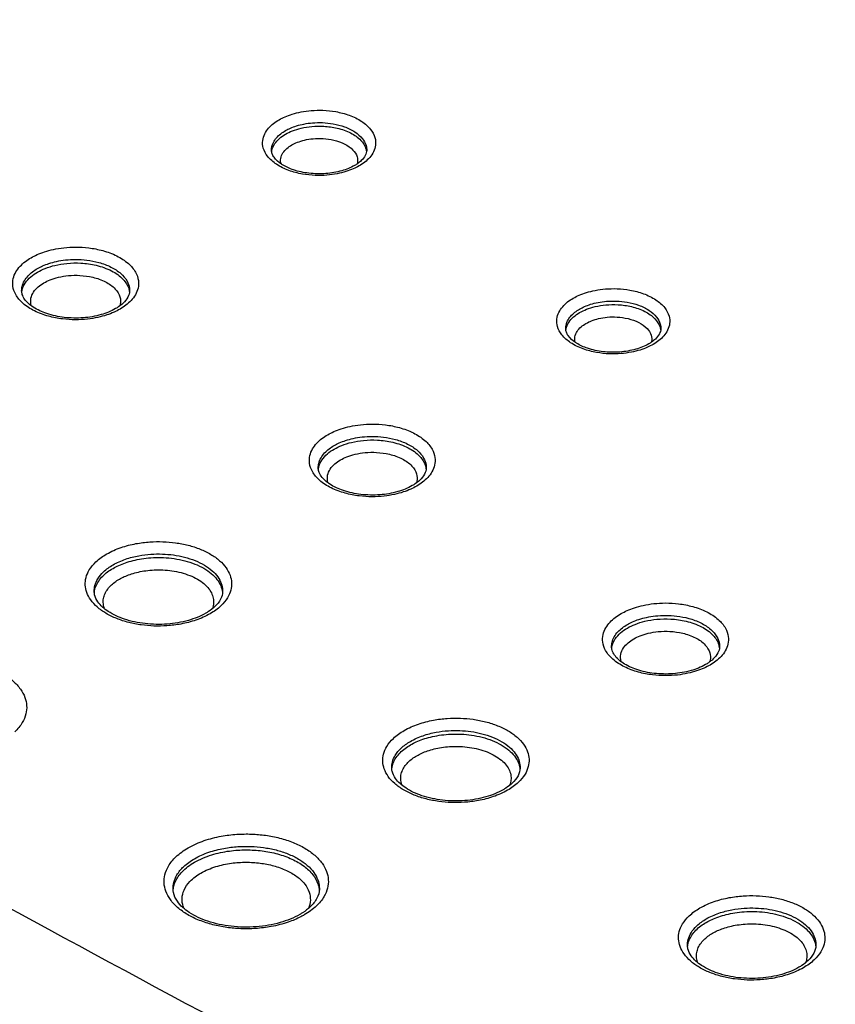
# Model space of a CAD drawing. Header units: inches. Extents: x 0 to 34, y 0 to 22.
# Tile 11 of 60: x 6.599 to 6.917, y 13.598 to 13.983. Entities that reach past the tile are written whole.
import ezdxf

# ---------------------------------------------------------------- set-up
doc = ezdxf.new("R2010")
doc.units = ezdxf.units.IN
doc.header["$LTSCALE"] = 1.87
doc.header["$MEASUREMENT"] = 0
doc.layers.get('0').update_dxf_attribs({"linetype": 'CONTINUOUS'})

msp = doc.modelspace()

# ---------------------------------------------------------------- linework, layer by layer
at = {"color": 7, "linetype": 'CONTINUOUS'}
for p, q in [((6.69722, 13.93222), (6.69722, 13.93225)), ((6.59959, 13.87727), (6.59959, 13.8773)), ((6.81214, 13.86248), (6.81214, 13.86251)), ((6.71548, 13.8081), (6.71548, 13.80813)), ((6.83008, 13.73817), (6.83008, 13.7382)), ((6.71591, 13.64352), (6.71591, 13.64352))]:
    msp.add_line(p, q, dxfattribs=at)
for points, knots in [([(5.99881, 14.47887), (6.10435, 14.43215), (6.31112, 14.33565), (6.61117, 14.17991), (6.89671, 14.01527), (7.16689, 13.84221), (7.33874, 13.7198), (7.42178, 13.65726)], [0, 0, 0, 0, 0.210285, 0.415611, 0.615769, 0.810602, 1, 1, 1, 1]), ([(6.8751, 14.06874), (6.95257, 14.02342), (7.10534, 13.93026), (7.32686, 13.78299), (7.46948, 13.67944), (7.5388, 13.62676)], [0, 0, 0, 0, 0.337493, 0.672636, 1, 1, 1, 1]), ([(6.87143, 14.06272), (6.95015, 14.01673), (7.10416, 13.92288), (7.32448, 13.77641), (7.46485, 13.67464), (7.53196, 13.62378)], [0, 0, 0, 0, 0.344691, 0.68166, 1, 1, 1, 1]), ([(7.46007, 13.66757), (7.41146, 13.70362), (7.28956, 13.79119), (7.09279, 13.92222), (6.94274, 14.01395), (6.86832, 14.05763)], [0, 0, 0, 0, 0.256068, 0.634902, 1, 1, 1, 1]), ([(7.4922, 13.64663), (7.43435, 13.69004), (7.30306, 13.78491), (7.0956, 13.92304), (6.94465, 14.01527), (6.8694, 14.0594)], [0, 0, 0, 0, 0.290243, 0.649912, 1, 1, 1, 1]), ([(7.45186, 13.65638), (7.36815, 13.71942), (7.19498, 13.84278), (6.99505, 13.97084), (6.88143, 14.03916), (6.86007, 14.05185)], [0, 0, 0, 0, 0.441486, 0.895341, 1, 1, 1, 1]), ([(6.01057, 13.97186), (6.09771, 13.91893), (6.30956, 13.79351), (6.65279, 13.60233), (6.91102, 13.46831), (7.04214, 13.4026)], [0, 0, 0, 0, 0.259527, 0.626647, 1, 1, 1, 1]), ([(6.70019, 13.94418), (6.70093, 13.94461), (6.7026, 13.94544), (6.70546, 13.94649), (6.7089, 13.94734), (6.71292, 13.94788), (6.71748, 13.94798), (6.72249, 13.94745), (6.72765, 13.94611), (6.73237, 13.94386), (6.7359, 13.94086), (6.73777, 13.9375), (6.73796, 13.93525), (6.73784, 13.93427)], [0, 0, 0, 0, 0.057306, 0.124608, 0.203116, 0.293497, 0.395178, 0.507442, 0.629243, 0.749889, 0.853425, 0.9343, 1, 1, 1, 1]), ([(6.704, 13.92438), (6.7023, 13.925), (6.69925, 13.92645), (6.69572, 13.92946), (6.69384, 13.93282), (6.69358, 13.93599), (6.69443, 13.93869), (6.69598, 13.94093), (6.69794, 13.94275), (6.69943, 13.94374), (6.70019, 13.94418)], [0, 0, 0, 0, 0.198002, 0.367923, 0.500651, 0.608477, 0.707688, 0.805638, 0.903389, 1, 1, 1, 1]), ([(6.70266, 13.93994), (6.70329, 13.9403), (6.7047, 13.941), (6.7071, 13.94189), (6.70999, 13.9426), (6.71337, 13.94306), (6.71721, 13.94314), (6.72143, 13.94269), (6.72577, 13.94157), (6.72974, 13.93968), (6.73272, 13.93715), (6.73419, 13.9345), (6.73441, 13.93284), (6.73439, 13.93222)], [0, 0, 0, 0, 0.058238, 0.126631, 0.206409, 0.29825, 0.401566, 0.515619, 0.639444, 0.762225, 0.867574, 0.949772, 1, 1, 1, 1]), ([(6.70268, 13.93856), (6.70354, 13.93906), (6.70552, 13.93999), (6.70895, 13.94103), (6.71308, 13.94169), (6.71785, 13.94177), (6.72302, 13.94104), (6.72803, 13.93931), (6.73204, 13.9366), (6.73384, 13.93389), (6.7342, 13.93243), (6.73424, 13.9322)], [0, 0, 0, 0, 0.083045, 0.182662, 0.300005, 0.433602, 0.581465, 0.736529, 0.874824, 0.980881, 1, 1, 1, 1]), ([(6.69793, 13.93528), (6.69826, 13.93596), (6.69912, 13.93721), (6.70078, 13.93874), (6.70202, 13.93957), (6.70266, 13.93994)], [0, 0, 0, 0, 0.335086, 0.66949, 1, 1, 1, 1]), ([(6.69842, 13.93473), (6.69894, 13.93554), (6.70025, 13.93697), (6.70184, 13.93808), (6.70268, 13.93856)], [0, 0, 0, 0, 0.496331, 1, 1, 1, 1]), ([(6.69722, 13.93225), (6.69722, 13.93253), (6.69727, 13.93358), (6.69759, 13.9346), (6.69793, 13.93528)], [0, 0, 0, 0, 0.269848, 1, 1, 1, 1]), ([(6.69732, 13.93191), (6.69733, 13.93198), (6.69749, 13.93298), (6.6979, 13.93393), (6.69842, 13.93473)], [0, 0, 0, 0, 0.069471, 1, 1, 1, 1]), ([(6.7009, 13.92693), (6.70073, 13.92764), (6.70067, 13.92917), (6.7016, 13.9313), (6.70318, 13.93304), (6.70448, 13.93393), (6.70516, 13.93433)], [0, 0, 0, 0, 0.235831, 0.486594, 0.741404, 1, 1, 1, 1]), ([(6.70516, 13.93433), (6.70585, 13.93473), (6.70746, 13.93548), (6.71024, 13.93633), (6.7136, 13.93687), (6.71747, 13.93693), (6.72167, 13.93633), (6.72446, 13.93537), (6.7258, 13.93468)], [0, 0, 0, 0, 0.11275, 0.24802, 0.40738, 0.588847, 0.789703, 1, 1, 1, 1]), ([(6.7258, 13.93468), (6.72699, 13.93407), (6.72898, 13.93273), (6.7308, 13.92999), (6.73093, 13.928), (6.73076, 13.92713), (6.73074, 13.92706)], [0, 0, 0, 0, 0.411229, 0.72695, 0.978781, 1, 1, 1, 1]), ([(6.73784, 13.93427), (6.73774, 13.93337), (6.73718, 13.93162), (6.73564, 13.92939), (6.73432, 13.92817), (6.73362, 13.92762)], [0, 0, 0, 0, 0.336409, 0.668542, 1, 1, 1, 1]), ([(6.70147, 13.9266), (6.70133, 13.92668), (6.70008, 13.92748), (6.69855, 13.92877), (6.69765, 13.93043), (6.69748, 13.9309)], [0, 0, 0, 0, 0.079616, 0.746744, 1, 1, 1, 1]), ([(6.7344, 13.93222), (6.73438, 13.93154), (6.73391, 13.93001), (6.73291, 13.92882), (6.73229, 13.92823)], [0, 0, 0, 0, 0.442681, 1, 1, 1, 1]), ([(6.71843, 13.92315), (6.71624, 13.92298), (6.71194, 13.92306), (6.70618, 13.92427), (6.70282, 13.92576), (6.70147, 13.9266)], [0, 0, 0, 0, 0.376148, 0.729612, 1, 1, 1, 1]), ([(6.73143, 13.92614), (6.73068, 13.92571), (6.72901, 13.92488), (6.72726, 13.92423), (6.7263, 13.92393)], [0, 0, 0, 0, 0.459889, 1, 1, 1, 1]), ([(6.72288, 13.92308), (6.72155, 13.92282), (6.7187, 13.92243), (6.71413, 13.92234), (6.70912, 13.92287), (6.70572, 13.92375), (6.704, 13.92438)], [0, 0, 0, 0, 0.212099, 0.450716, 0.714169, 1, 1, 1, 1]), ([(6.60329, 13.89027), (6.60405, 13.89071), (6.60576, 13.89157), (6.60867, 13.89268), (6.61215, 13.89361), (6.61622, 13.89427), (6.62084, 13.89452), (6.62596, 13.89421), (6.6314, 13.89317), (6.6367, 13.89122), (6.64117, 13.88839), (6.64413, 13.88499), (6.64538, 13.88152), (6.64527, 13.87934), (6.64505, 13.87838)], [0, 0, 0, 0, 0.052119, 0.112848, 0.183283, 0.264139, 0.355385, 0.456146, 0.565753, 0.680959, 0.787545, 0.874277, 0.941866, 1, 1, 1, 1]), ([(6.6046, 13.86949), (6.60298, 13.87029), (6.60018, 13.87206), (6.59722, 13.87546), (6.59597, 13.87894), (6.59612, 13.88207), (6.59722, 13.88474), (6.59892, 13.88697), (6.60098, 13.88881), (6.6025, 13.88982), (6.60329, 13.89027)], [0, 0, 0, 0, 0.198733, 0.360448, 0.486469, 0.594862, 0.697714, 0.799417, 0.900499, 1, 1, 1, 1]), ([(6.60576, 13.88603), (6.60642, 13.88641), (6.60789, 13.88715), (6.61038, 13.8881), (6.61336, 13.8889), (6.61685, 13.88946), (6.62082, 13.88968), (6.62521, 13.88941), (6.62987, 13.88852), (6.63442, 13.88685), (6.63825, 13.88442), (6.64079, 13.88151), (6.64169, 13.87899), (6.64177, 13.87764), (6.64176, 13.87727)], [0, 0, 0, 0, 0.053903, 0.116716, 0.189571, 0.273212, 0.367602, 0.471833, 0.585221, 0.704347, 0.814498, 0.904161, 0.974069, 1, 1, 1, 1]), ([(6.60578, 13.88465), (6.60674, 13.88521), (6.60896, 13.88625), (6.61282, 13.88744), (6.6175, 13.8882), (6.62292, 13.8883), (6.62885, 13.88747), (6.63459, 13.88548), (6.63917, 13.88236), (6.6412, 13.87922), (6.64158, 13.87753), (6.64163, 13.87725)], [0, 0, 0, 0, 0.081592, 0.179891, 0.296334, 0.429747, 0.578229, 0.734834, 0.873982, 0.979315, 1, 1, 1, 1]), ([(6.59977, 13.87901), (6.59994, 13.87979), (6.60056, 13.88129), (6.60201, 13.88321), (6.60378, 13.88478), (6.60509, 13.88564), (6.60576, 13.88603)], [0, 0, 0, 0, 0.253872, 0.504912, 0.754411, 1, 1, 1, 1]), ([(6.60099, 13.88038), (6.60158, 13.88128), (6.60306, 13.88288), (6.60485, 13.88411), (6.60578, 13.88465)], [0, 0, 0, 0, 0.498062, 1, 1, 1, 1]), ([(6.60826, 13.88042), (6.60906, 13.88088), (6.61091, 13.88175), (6.61412, 13.88274), (6.61803, 13.88337), (6.62256, 13.88346), (6.6275, 13.88276), (6.63079, 13.88162), (6.63237, 13.88081)], [0, 0, 0, 0, 0.111027, 0.244804, 0.403288, 0.584908, 0.787067, 1, 1, 1, 1]), ([(6.59967, 13.87695), (6.59969, 13.87711), (6.59989, 13.87833), (6.6004, 13.87948), (6.60099, 13.88038)], [0, 0, 0, 0, 0.133935, 1, 1, 1, 1]), ([(6.60334, 13.87162), (6.60309, 13.87252), (6.60301, 13.87441), (6.60415, 13.87694), (6.60599, 13.87894), (6.60748, 13.87997), (6.60826, 13.88042)], [0, 0, 0, 0, 0.256468, 0.502077, 0.750069, 1, 1, 1, 1]), ([(6.60406, 13.87097), (6.60279, 13.8718), (6.60107, 13.87325), (6.60001, 13.87529), (6.59981, 13.87595)], [0, 0, 0, 0, 0.688414, 1, 1, 1, 1]), ([(6.63617, 13.87802), (6.63698, 13.87713), (6.63819, 13.87526), (6.63831, 13.87282), (6.63803, 13.87168), (6.63797, 13.87148)], [0, 0, 0, 0, 0.506792, 0.910191, 1, 1, 1, 1]), ([(6.64176, 13.87727), (6.64174, 13.87645), (6.64119, 13.87465), (6.64002, 13.87324), (6.63929, 13.87255)], [0, 0, 0, 0, 0.451153, 1, 1, 1, 1]), ([(6.64505, 13.87838), (6.64485, 13.87746), (6.64413, 13.87572), (6.64243, 13.87348), (6.64105, 13.87225), (6.64032, 13.87169)], [0, 0, 0, 0, 0.336517, 0.669274, 1, 1, 1, 1]), ([(6.81511, 13.87444), (6.81585, 13.87487), (6.81752, 13.8757), (6.82038, 13.87675), (6.82382, 13.8776), (6.82784, 13.87815), (6.8324, 13.87824), (6.83741, 13.87771), (6.84257, 13.87637), (6.84728, 13.87412), (6.85082, 13.87112), (6.85269, 13.86776), (6.85288, 13.86551), (6.85276, 13.86453)], [0, 0, 0, 0, 0.057306, 0.124608, 0.203116, 0.293497, 0.395178, 0.507442, 0.629243, 0.749889, 0.853425, 0.9343, 1, 1, 1, 1]), ([(6.81892, 13.85464), (6.81722, 13.85526), (6.81417, 13.85672), (6.81064, 13.85972), (6.80876, 13.86308), (6.8085, 13.86625), (6.80935, 13.86896), (6.8109, 13.87119), (6.81286, 13.87301), (6.81434, 13.874), (6.81511, 13.87444)], [0, 0, 0, 0, 0.198002, 0.367923, 0.500651, 0.608477, 0.707688, 0.805638, 0.903389, 1, 1, 1, 1]), ([(6.81758, 13.8702), (6.81821, 13.87056), (6.81961, 13.87126), (6.82202, 13.87215), (6.82491, 13.87287), (6.82829, 13.87332), (6.83213, 13.8734), (6.83635, 13.87295), (6.84069, 13.87183), (6.84466, 13.86994), (6.84764, 13.86741), (6.84911, 13.86476), (6.84932, 13.8631), (6.84931, 13.86248)], [0, 0, 0, 0, 0.058238, 0.126631, 0.206409, 0.29825, 0.401566, 0.515619, 0.639444, 0.762225, 0.867574, 0.949772, 1, 1, 1, 1]), ([(6.8176, 13.86882), (6.81846, 13.86932), (6.82044, 13.87025), (6.82386, 13.8713), (6.828, 13.87195), (6.83277, 13.87203), (6.83794, 13.8713), (6.84295, 13.86957), (6.84696, 13.86686), (6.84876, 13.86415), (6.84912, 13.86269), (6.84916, 13.86246)], [0, 0, 0, 0, 0.083045, 0.182662, 0.300005, 0.433602, 0.581465, 0.736529, 0.874824, 0.980881, 1, 1, 1, 1]), ([(6.62363, 13.86679), (6.62116, 13.8666), (6.61634, 13.86669), (6.60967, 13.86809), (6.60572, 13.86988), (6.60406, 13.87097)], [0, 0, 0, 0, 0.364906, 0.708661, 1, 1, 1, 1]), ([(6.62936, 13.86695), (6.62802, 13.86665), (6.62513, 13.86619), (6.6205, 13.86594), (6.61539, 13.86625), (6.60995, 13.86729), (6.60635, 13.86861), (6.6046, 13.86949)], [0, 0, 0, 0, 0.162467, 0.345813, 0.548276, 0.768513, 1, 1, 1, 1]), ([(6.63806, 13.87019), (6.6373, 13.86975), (6.63558, 13.86889), (6.63379, 13.8682), (6.63282, 13.86788)], [0, 0, 0, 0, 0.461847, 1, 1, 1, 1]), ([(6.81284, 13.86554), (6.81318, 13.86622), (6.81404, 13.86747), (6.81569, 13.869), (6.81694, 13.86983), (6.81758, 13.8702)], [0, 0, 0, 0, 0.335086, 0.66949, 1, 1, 1, 1]), ([(6.81334, 13.86499), (6.81386, 13.8658), (6.81517, 13.86724), (6.81676, 13.86834), (6.8176, 13.86882)], [0, 0, 0, 0, 0.496331, 1, 1, 1, 1]), ([(6.81214, 13.86251), (6.81214, 13.8628), (6.81219, 13.86384), (6.81251, 13.86486), (6.81284, 13.86554)], [0, 0, 0, 0, 0.269848, 1, 1, 1, 1]), ([(6.81224, 13.86217), (6.81225, 13.86224), (6.81241, 13.86324), (6.81282, 13.86419), (6.81334, 13.86499)], [0, 0, 0, 0, 0.069471, 1, 1, 1, 1]), ([(6.81582, 13.8572), (6.81565, 13.8579), (6.81559, 13.85943), (6.81652, 13.86156), (6.8181, 13.8633), (6.8194, 13.86419), (6.82008, 13.86459)], [0, 0, 0, 0, 0.235831, 0.486594, 0.741404, 1, 1, 1, 1]), ([(6.82008, 13.86459), (6.82077, 13.86499), (6.82238, 13.86574), (6.82516, 13.86659), (6.82852, 13.86713), (6.83239, 13.86719), (6.83659, 13.86659), (6.83938, 13.86563), (6.84072, 13.86494)], [0, 0, 0, 0, 0.11275, 0.24802, 0.40738, 0.588847, 0.789703, 1, 1, 1, 1]), ([(6.84072, 13.86494), (6.84191, 13.86433), (6.8439, 13.86299), (6.84572, 13.86025), (6.84585, 13.85826), (6.84568, 13.85739), (6.84566, 13.85732)], [0, 0, 0, 0, 0.411229, 0.72695, 0.978781, 1, 1, 1, 1]), ([(6.85276, 13.86453), (6.85265, 13.86363), (6.8521, 13.86188), (6.85055, 13.85965), (6.84924, 13.85843), (6.84854, 13.85788)], [0, 0, 0, 0, 0.336409, 0.668542, 1, 1, 1, 1]), ([(6.81638, 13.85686), (6.81625, 13.85694), (6.815, 13.85774), (6.81346, 13.85903), (6.81257, 13.86069), (6.8124, 13.86117)], [0, 0, 0, 0, 0.079616, 0.746744, 1, 1, 1, 1]), ([(6.84931, 13.86248), (6.8493, 13.8618), (6.84883, 13.86027), (6.84783, 13.85908), (6.84721, 13.85849)], [0, 0, 0, 0, 0.442681, 1, 1, 1, 1]), ([(6.83335, 13.85341), (6.83115, 13.85324), (6.82686, 13.85332), (6.8211, 13.85453), (6.81773, 13.85602), (6.81638, 13.85686)], [0, 0, 0, 0, 0.376148, 0.729612, 1, 1, 1, 1]), ([(6.8378, 13.85334), (6.83647, 13.85308), (6.83362, 13.85269), (6.82905, 13.8526), (6.82404, 13.85313), (6.82064, 13.85401), (6.81892, 13.85464)], [0, 0, 0, 0, 0.212099, 0.450716, 0.714169, 1, 1, 1, 1]), ([(6.84635, 13.8564), (6.8456, 13.85597), (6.84393, 13.85514), (6.84218, 13.85449), (6.84122, 13.85419)], [0, 0, 0, 0, 0.459889, 1, 1, 1, 1]), ([(6.71918, 13.82109), (6.71995, 13.82154), (6.72166, 13.8224), (6.72457, 13.82351), (6.72805, 13.82444), (6.73211, 13.82509), (6.73674, 13.82534), (6.74186, 13.82504), (6.74729, 13.82399), (6.7526, 13.82205), (6.75706, 13.81922), (6.76002, 13.81582), (6.76127, 13.81235), (6.76117, 13.81017), (6.76095, 13.8092)], [0, 0, 0, 0, 0.052119, 0.112848, 0.183283, 0.264139, 0.355385, 0.456146, 0.565753, 0.680959, 0.787545, 0.874277, 0.941866, 1, 1, 1, 1]), ([(6.7205, 13.80031), (6.71888, 13.80112), (6.71608, 13.80289), (6.71312, 13.80629), (6.71187, 13.80976), (6.71202, 13.8129), (6.71312, 13.81557), (6.71481, 13.8178), (6.71687, 13.81964), (6.7184, 13.82064), (6.71918, 13.82109)], [0, 0, 0, 0, 0.198733, 0.360448, 0.486469, 0.594862, 0.697714, 0.799417, 0.900499, 1, 1, 1, 1]), ([(6.72166, 13.81686), (6.72231, 13.81724), (6.72378, 13.81798), (6.72628, 13.81893), (6.72926, 13.81973), (6.73275, 13.82029), (6.73672, 13.8205), (6.74111, 13.82024), (6.74577, 13.81934), (6.75032, 13.81767), (6.75415, 13.81525), (6.75669, 13.81234), (6.75759, 13.80982), (6.75767, 13.80846), (6.75766, 13.8081)], [0, 0, 0, 0, 0.053903, 0.116716, 0.189571, 0.273212, 0.367602, 0.471833, 0.585221, 0.704347, 0.814498, 0.904161, 0.974069, 1, 1, 1, 1]), ([(6.72168, 13.81548), (6.72264, 13.81603), (6.72486, 13.81708), (6.72871, 13.81827), (6.73339, 13.81902), (6.73882, 13.81912), (6.74474, 13.8183), (6.75049, 13.81631), (6.75507, 13.81319), (6.7571, 13.81005), (6.75748, 13.80836), (6.75752, 13.80808)], [0, 0, 0, 0, 0.081592, 0.179891, 0.296334, 0.429747, 0.578229, 0.734834, 0.873982, 0.979315, 1, 1, 1, 1]), ([(6.00228, 13.81458), (6.06888, 13.77463), (6.26073, 13.66174), (6.49477, 13.53137), (6.66268, 13.442), (6.70276, 13.4209)], [0, 0, 0, 0, 0.289925, 0.830932, 1, 1, 1, 1]), ([(6.71566, 13.80983), (6.71584, 13.81062), (6.71645, 13.81212), (6.71791, 13.81403), (6.71968, 13.81561), (6.72099, 13.81647), (6.72166, 13.81686)], [0, 0, 0, 0, 0.253872, 0.504912, 0.754411, 1, 1, 1, 1]), ([(6.71688, 13.8112), (6.71748, 13.8121), (6.71896, 13.81371), (6.72074, 13.81494), (6.72168, 13.81548)], [0, 0, 0, 0, 0.498062, 1, 1, 1, 1]), ([(6.72415, 13.81124), (6.72495, 13.81171), (6.7268, 13.81258), (6.73002, 13.81357), (6.73393, 13.8142), (6.73845, 13.81428), (6.7434, 13.81359), (6.74669, 13.81245), (6.74827, 13.81164)], [0, 0, 0, 0, 0.111027, 0.244804, 0.403288, 0.584908, 0.787067, 1, 1, 1, 1]), ([(6.71557, 13.80777), (6.71559, 13.80794), (6.71578, 13.80916), (6.7163, 13.81031), (6.71688, 13.8112)], [0, 0, 0, 0, 0.133935, 1, 1, 1, 1]), ([(6.71924, 13.80245), (6.71899, 13.80335), (6.7189, 13.80523), (6.72004, 13.80777), (6.72188, 13.80976), (6.72337, 13.81079), (6.72415, 13.81124)], [0, 0, 0, 0, 0.256468, 0.502077, 0.750069, 1, 1, 1, 1]), ([(6.71996, 13.80179), (6.71868, 13.80263), (6.71696, 13.80407), (6.71591, 13.80611), (6.7157, 13.80678)], [0, 0, 0, 0, 0.688414, 1, 1, 1, 1]), ([(6.75207, 13.80884), (6.75288, 13.80796), (6.75409, 13.80609), (6.75421, 13.80364), (6.75393, 13.80251), (6.75386, 13.80231)], [0, 0, 0, 0, 0.506792, 0.910191, 1, 1, 1, 1]), ([(6.75766, 13.8081), (6.75764, 13.80728), (6.75709, 13.80547), (6.75591, 13.80406), (6.75519, 13.80338)], [0, 0, 0, 0, 0.451153, 1, 1, 1, 1]), ([(6.76095, 13.8092), (6.76074, 13.80829), (6.76002, 13.80654), (6.75833, 13.80431), (6.75695, 13.80308), (6.75622, 13.80252)], [0, 0, 0, 0, 0.336517, 0.669274, 1, 1, 1, 1]), ([(6.73953, 13.79761), (6.73706, 13.79742), (6.73224, 13.79752), (6.72556, 13.79891), (6.72161, 13.80071), (6.71996, 13.80179)], [0, 0, 0, 0, 0.364906, 0.708661, 1, 1, 1, 1]), ([(6.74525, 13.79777), (6.74391, 13.79748), (6.74103, 13.79702), (6.7364, 13.79677), (6.73129, 13.79707), (6.72585, 13.79812), (6.72225, 13.79944), (6.7205, 13.80031)], [0, 0, 0, 0, 0.162467, 0.345813, 0.548276, 0.768513, 1, 1, 1, 1]), ([(6.75396, 13.80102), (6.75319, 13.80057), (6.75148, 13.79971), (6.74969, 13.79903), (6.74871, 13.79871)], [0, 0, 0, 0, 0.461847, 1, 1, 1, 1]), ([(6.63281, 13.77449), (6.63458, 13.77551), (6.63832, 13.77714), (6.64404, 13.77861), (6.64954, 13.77929), (6.65473, 13.77938), (6.65975, 13.77895), (6.66464, 13.778), (6.66928, 13.77651), (6.67344, 13.77451), (6.6769, 13.77207), (6.67949, 13.7693), (6.68112, 13.76634), (6.68175, 13.76331), (6.68142, 13.76023), (6.68059, 13.75833), (6.68003, 13.75739)], [0, 0, 0, 0, 0.097827, 0.193956, 0.281583, 0.362769, 0.441996, 0.52199, 0.600568, 0.674679, 0.742115, 0.801926, 0.854521, 0.901726, 0.948108, 1, 1, 1, 1]), ([(6.63254, 13.7513), (6.63133, 13.75202), (6.62914, 13.75356), (6.62655, 13.75632), (6.62493, 13.75929), (6.62429, 13.76232), (6.62462, 13.76539), (6.62601, 13.76856), (6.62874, 13.7718), (6.6313, 13.77362), (6.63281, 13.77449)], [0, 0, 0, 0, 0.142364, 0.268631, 0.379664, 0.479317, 0.577234, 0.686783, 0.824092, 1, 1, 1, 1]), ([(6.63528, 13.77025), (6.63683, 13.77115), (6.64012, 13.77258), (6.64514, 13.77387), (6.64997, 13.77447), (6.65453, 13.77454), (6.65893, 13.77416), (6.66322, 13.77333), (6.66729, 13.77203), (6.67094, 13.77027), (6.67398, 13.76813), (6.67625, 13.7657), (6.67768, 13.7631), (6.6781, 13.76109), (6.67811, 13.76002), (6.67811, 13.75983)], [0, 0, 0, 0, 0.107237, 0.212615, 0.308666, 0.39765, 0.484482, 0.572157, 0.658284, 0.739517, 0.813436, 0.878998, 0.93665, 0.988388, 1, 1, 1, 1]), ([(6.6353, 13.76887), (6.63602, 13.76929), (6.6376, 13.77009), (6.64021, 13.77112), (6.64319, 13.772), (6.64652, 13.77267), (6.65018, 13.77307), (6.6541, 13.77316), (6.65818, 13.77287), (6.66229, 13.77216), (6.66626, 13.77102), (6.66988, 13.76945), (6.67299, 13.76752), (6.67544, 13.76529), (6.67714, 13.76285), (6.67781, 13.76096), (6.67798, 13.75996), (6.678, 13.75982)], [0, 0, 0, 0, 0.051255, 0.108525, 0.172101, 0.241945, 0.317593, 0.398141, 0.482343, 0.568569, 0.654057, 0.735624, 0.810733, 0.878132, 0.937898, 0.991405, 1, 1, 1, 1]), ([(6.62793, 13.75983), (6.62792, 13.7606), (6.62813, 13.76234), (6.62932, 13.76505), (6.63172, 13.76789), (6.63396, 13.76949), (6.63528, 13.77025)], [0, 0, 0, 0, 0.174125, 0.388075, 0.656251, 1, 1, 1, 1]), ([(6.62856, 13.76177), (6.62884, 13.76252), (6.62962, 13.76397), (6.63122, 13.76587), (6.63314, 13.76752), (6.63456, 13.76845), (6.6353, 13.76887)], [0, 0, 0, 0, 0.24118, 0.489199, 0.743196, 1, 1, 1, 1]), ([(6.63778, 13.76464), (6.6384, 13.76499), (6.63975, 13.76569), (6.642, 13.76657), (6.64456, 13.76733), (6.64743, 13.7679), (6.65058, 13.76825), (6.65395, 13.76832), (6.65746, 13.76808), (6.66099, 13.76747), (6.66441, 13.76648), (6.66753, 13.76514), (6.6694, 13.76397), (6.67023, 13.76333)], [0, 0, 0, 0, 0.063219, 0.133858, 0.212275, 0.298421, 0.391726, 0.491076, 0.594933, 0.701288, 0.806734, 0.907349, 1, 1, 1, 1]), ([(6.6319, 13.75334), (6.63177, 13.7537), (6.63148, 13.75475), (6.63139, 13.75654), (6.63189, 13.75857), (6.63289, 13.76042), (6.63426, 13.76205), (6.63535, 13.76299), (6.63594, 13.76343)], [0, 0, 0, 0, 0.099654, 0.278534, 0.453383, 0.630771, 0.813188, 1, 1, 1, 1]), ([(6.67023, 13.76333), (6.67098, 13.76276), (6.67231, 13.76155), (6.67334, 13.76008), (6.67371, 13.75933)], [0, 0, 0, 0, 0.530007, 1, 1, 1, 1]), ([(6.66474, 13.74853), (6.66205, 13.74776), (6.65641, 13.74681), (6.64793, 13.74697), (6.64005, 13.74861), (6.63369, 13.7515), (6.62965, 13.7549), (6.62834, 13.75757), (6.62811, 13.75854)], [0, 0, 0, 0, 0.20482, 0.418052, 0.619494, 0.791756, 0.926645, 1, 1, 1, 1]), ([(6.6773, 13.75682), (6.67674, 13.75573), (6.67527, 13.75397), (6.67347, 13.75258), (6.6726, 13.752)], [0, 0, 0, 0, 0.538066, 1, 1, 1, 1]), ([(6.67371, 13.75933), (6.67405, 13.75866), (6.67455, 13.75728), (6.67465, 13.75516), (6.67433, 13.75384), (6.6741, 13.75323)], [0, 0, 0, 0, 0.357761, 0.689931, 1, 1, 1, 1]), ([(6.83378, 13.75117), (6.83454, 13.75161), (6.83625, 13.75247), (6.83916, 13.75358), (6.84264, 13.75451), (6.84671, 13.75517), (6.85133, 13.75542), (6.85645, 13.75511), (6.86189, 13.75406), (6.86719, 13.75212), (6.87166, 13.74929), (6.87462, 13.74589), (6.87587, 13.74242), (6.87576, 13.74024), (6.87554, 13.73928)], [0, 0, 0, 0, 0.052119, 0.112848, 0.183283, 0.264139, 0.355385, 0.456146, 0.565753, 0.680959, 0.787545, 0.874277, 0.941866, 1, 1, 1, 1]), ([(6.66764, 13.74863), (6.66574, 13.74798), (6.66201, 13.74702), (6.6565, 13.74633), (6.65131, 13.74625), (6.64629, 13.74668), (6.64141, 13.74763), (6.63676, 13.74912), (6.63388, 13.75051), (6.63254, 13.7513)], [0, 0, 0, 0, 0.166645, 0.318549, 0.45929, 0.596633, 0.735307, 0.871526, 1, 1, 1, 1]), ([(6.83509, 13.73038), (6.83347, 13.73119), (6.83067, 13.73296), (6.82771, 13.73636), (6.82646, 13.73984), (6.82661, 13.74297), (6.82771, 13.74564), (6.8294, 13.74787), (6.83146, 13.74971), (6.83299, 13.75071), (6.83378, 13.75117)], [0, 0, 0, 0, 0.198733, 0.360448, 0.486469, 0.594862, 0.697714, 0.799417, 0.900499, 1, 1, 1, 1]), ([(6.83625, 13.74693), (6.83691, 13.74731), (6.83838, 13.74805), (6.84087, 13.749), (6.84385, 13.7498), (6.84734, 13.75036), (6.85131, 13.75058), (6.8557, 13.75031), (6.86036, 13.74941), (6.86491, 13.74775), (6.86874, 13.74532), (6.87128, 13.74241), (6.87218, 13.73989), (6.87226, 13.73854), (6.87225, 13.73817)], [0, 0, 0, 0, 0.053903, 0.116716, 0.189571, 0.273212, 0.367602, 0.471833, 0.585221, 0.704347, 0.814498, 0.904161, 0.974069, 1, 1, 1, 1]), ([(6.83627, 13.74555), (6.83723, 13.74611), (6.83945, 13.74715), (6.8433, 13.74834), (6.84799, 13.7491), (6.85341, 13.7492), (6.85934, 13.74837), (6.86508, 13.74638), (6.86966, 13.74326), (6.87169, 13.74012), (6.87207, 13.73843), (6.87212, 13.73815)], [0, 0, 0, 0, 0.081592, 0.179891, 0.296334, 0.429747, 0.578229, 0.734834, 0.873982, 0.979315, 1, 1, 1, 1]), ([(6.83025, 13.73991), (6.83043, 13.74069), (6.83105, 13.74219), (6.8325, 13.7441), (6.83427, 13.74568), (6.83558, 13.74654), (6.83625, 13.74693)], [0, 0, 0, 0, 0.253872, 0.504912, 0.754411, 1, 1, 1, 1]), ([(6.83148, 13.74127), (6.83207, 13.74218), (6.83355, 13.74378), (6.83533, 13.74501), (6.83627, 13.74555)], [0, 0, 0, 0, 0.498062, 1, 1, 1, 1]), ([(6.83016, 13.73784), (6.83018, 13.73801), (6.83037, 13.73923), (6.83089, 13.74038), (6.83148, 13.74127)], [0, 0, 0, 0, 0.133935, 1, 1, 1, 1]), ([(6.83383, 13.73252), (6.83358, 13.73342), (6.8335, 13.7353), (6.83463, 13.73784), (6.83648, 13.73984), (6.83796, 13.74087), (6.83875, 13.74132)], [0, 0, 0, 0, 0.256468, 0.502077, 0.750069, 1, 1, 1, 1]), ([(6.83875, 13.74132), (6.83955, 13.74178), (6.8414, 13.74265), (6.84461, 13.74364), (6.84852, 13.74427), (6.85305, 13.74435), (6.85799, 13.74366), (6.86128, 13.74252), (6.86286, 13.74171)], [0, 0, 0, 0, 0.111027, 0.244804, 0.403288, 0.584908, 0.787067, 1, 1, 1, 1]), ([(6.86666, 13.73891), (6.86747, 13.73803), (6.86868, 13.73616), (6.8688, 13.73371), (6.86852, 13.73258), (6.86846, 13.73238)], [0, 0, 0, 0, 0.506792, 0.910191, 1, 1, 1, 1]), ([(6.87225, 13.73817), (6.87223, 13.73735), (6.87168, 13.73555), (6.8705, 13.73414), (6.86978, 13.73345)], [0, 0, 0, 0, 0.451153, 1, 1, 1, 1]), ([(6.87554, 13.73928), (6.87533, 13.73836), (6.87462, 13.73661), (6.87292, 13.73438), (6.87154, 13.73315), (6.87081, 13.73259)], [0, 0, 0, 0, 0.336517, 0.669274, 1, 1, 1, 1]), ([(6.83455, 13.73187), (6.83328, 13.7327), (6.83156, 13.73414), (6.8305, 13.73619), (6.8303, 13.73685)], [0, 0, 0, 0, 0.688414, 1, 1, 1, 1]), ([(6.54678, 13.72767), (6.54877, 13.72883), (6.553, 13.73067), (6.55945, 13.73232), (6.56566, 13.73308), (6.57148, 13.73316), (6.57707, 13.73267), (6.58253, 13.73161), (6.58771, 13.72995), (6.59236, 13.72772), (6.59624, 13.725), (6.59914, 13.72191), (6.60097, 13.71862), (6.60171, 13.71524), (6.60138, 13.7118), (6.60046, 13.70965), (6.59984, 13.70859)], [0, 0, 0, 0, 0.098258, 0.195379, 0.283559, 0.364638, 0.443463, 0.523075, 0.6014, 0.675339, 0.742642, 0.802314, 0.854714, 0.901647, 0.947887, 1, 1, 1, 1]), ([(6.85412, 13.72769), (6.85165, 13.7275), (6.84683, 13.72759), (6.84016, 13.72898), (6.83621, 13.73078), (6.83455, 13.73187)], [0, 0, 0, 0, 0.364906, 0.708661, 1, 1, 1, 1]), ([(6.85985, 13.72785), (6.85851, 13.72755), (6.85562, 13.72709), (6.85099, 13.72684), (6.84588, 13.72714), (6.84044, 13.72819), (6.83684, 13.72951), (6.83509, 13.73038)], [0, 0, 0, 0, 0.162467, 0.345813, 0.548276, 0.768513, 1, 1, 1, 1]), ([(6.86855, 13.73109), (6.86779, 13.73065), (6.86607, 13.72978), (6.86428, 13.7291), (6.8633, 13.72878)], [0, 0, 0, 0, 0.461847, 1, 1, 1, 1]), ([(6.74903, 13.7055), (6.7508, 13.70652), (6.75454, 13.70816), (6.76026, 13.70962), (6.76576, 13.71031), (6.77096, 13.71039), (6.77597, 13.70996), (6.78086, 13.70901), (6.7855, 13.70752), (6.78966, 13.70552), (6.79312, 13.70308), (6.79571, 13.70032), (6.79734, 13.69736), (6.79797, 13.69432), (6.79765, 13.69125), (6.79681, 13.68934), (6.79625, 13.68841)], [0, 0, 0, 0, 0.097827, 0.193956, 0.281583, 0.362769, 0.441996, 0.52199, 0.600568, 0.674679, 0.742115, 0.801926, 0.854521, 0.901726, 0.948108, 1, 1, 1, 1]), ([(6.74876, 13.68231), (6.74755, 13.68303), (6.74536, 13.68457), (6.74277, 13.68734), (6.74115, 13.6903), (6.74051, 13.69334), (6.74084, 13.69641), (6.74223, 13.69958), (6.74497, 13.70281), (6.74752, 13.70463), (6.74903, 13.7055)], [0, 0, 0, 0, 0.142364, 0.268631, 0.379664, 0.479317, 0.577234, 0.686783, 0.824092, 1, 1, 1, 1]), ([(6.7515, 13.70126), (6.75306, 13.70216), (6.75634, 13.7036), (6.76136, 13.70488), (6.76619, 13.70548), (6.77075, 13.70556), (6.77515, 13.70518), (6.77944, 13.70435), (6.78351, 13.70304), (6.78717, 13.70128), (6.7902, 13.69914), (6.79248, 13.69672), (6.7939, 13.69412), (6.79432, 13.6921), (6.79433, 13.69104), (6.79433, 13.69084)], [0, 0, 0, 0, 0.107237, 0.212615, 0.308666, 0.39765, 0.484482, 0.572157, 0.658284, 0.739517, 0.813436, 0.878998, 0.93665, 0.988388, 1, 1, 1, 1]), ([(6.75152, 13.69989), (6.75225, 13.7003), (6.75382, 13.70111), (6.75643, 13.70214), (6.75941, 13.70301), (6.76275, 13.70368), (6.76641, 13.70409), (6.77032, 13.70417), (6.7744, 13.70388), (6.77851, 13.70318), (6.78248, 13.70203), (6.78611, 13.70047), (6.78921, 13.69853), (6.79166, 13.6963), (6.79336, 13.69387), (6.79403, 13.69197), (6.7942, 13.69097), (6.79422, 13.69083)], [0, 0, 0, 0, 0.051255, 0.108525, 0.172101, 0.241945, 0.317593, 0.398141, 0.482343, 0.568569, 0.654057, 0.735624, 0.810733, 0.878132, 0.937898, 0.991405, 1, 1, 1, 1]), ([(6.74416, 13.69084), (6.74414, 13.69162), (6.74435, 13.69336), (6.74554, 13.69607), (6.74794, 13.69891), (6.75018, 13.7005), (6.7515, 13.70126)], [0, 0, 0, 0, 0.174125, 0.388075, 0.656251, 1, 1, 1, 1]), ([(6.74478, 13.69279), (6.74507, 13.69354), (6.74584, 13.69498), (6.74744, 13.69688), (6.74936, 13.69853), (6.75078, 13.69946), (6.75152, 13.69989)], [0, 0, 0, 0, 0.24118, 0.489199, 0.743196, 1, 1, 1, 1]), ([(6.754, 13.69565), (6.75462, 13.69601), (6.75598, 13.6967), (6.75822, 13.69759), (6.76078, 13.69834), (6.76365, 13.69892), (6.7668, 13.69926), (6.77017, 13.69934), (6.77368, 13.69909), (6.77721, 13.69848), (6.78063, 13.6975), (6.78375, 13.69615), (6.78562, 13.69498), (6.78645, 13.69435)], [0, 0, 0, 0, 0.063219, 0.133858, 0.212275, 0.298421, 0.391726, 0.491076, 0.594933, 0.701288, 0.806734, 0.907349, 1, 1, 1, 1]), ([(6.74812, 13.68435), (6.74799, 13.68472), (6.7477, 13.68577), (6.74762, 13.68755), (6.74812, 13.68958), (6.74911, 13.69143), (6.75048, 13.69307), (6.75158, 13.694), (6.75216, 13.69444)], [0, 0, 0, 0, 0.099654, 0.278534, 0.453383, 0.630771, 0.813188, 1, 1, 1, 1]), ([(6.78645, 13.69435), (6.78721, 13.69377), (6.78853, 13.69256), (6.78956, 13.69109), (6.78994, 13.69034)], [0, 0, 0, 0, 0.530007, 1, 1, 1, 1]), ([(6.78097, 13.67954), (6.77828, 13.67877), (6.77263, 13.67782), (6.76415, 13.67798), (6.75627, 13.67963), (6.74991, 13.68252), (6.74588, 13.68591), (6.74457, 13.68858), (6.74433, 13.68956)], [0, 0, 0, 0, 0.20482, 0.418052, 0.619494, 0.791756, 0.926645, 1, 1, 1, 1]), ([(6.79352, 13.68784), (6.79296, 13.68675), (6.79149, 13.68498), (6.78969, 13.68359), (6.78882, 13.68302)], [0, 0, 0, 0, 0.538066, 1, 1, 1, 1]), ([(6.78994, 13.69034), (6.79028, 13.68967), (6.79077, 13.68829), (6.79087, 13.68617), (6.79055, 13.68485), (6.79033, 13.68424)], [0, 0, 0, 0, 0.357761, 0.689931, 1, 1, 1, 1]), ([(6.78386, 13.67964), (6.78196, 13.67899), (6.77823, 13.67803), (6.77272, 13.67735), (6.76753, 13.67727), (6.76252, 13.6777), (6.75763, 13.67864), (6.75298, 13.68013), (6.7501, 13.68152), (6.74876, 13.68231)], [0, 0, 0, 0, 0.166645, 0.318549, 0.45929, 0.596633, 0.735307, 0.871526, 1, 1, 1, 1]), ([(6.66463, 13.65963), (6.66663, 13.66078), (6.67085, 13.66262), (6.6773, 13.66427), (6.68351, 13.66503), (6.68933, 13.66511), (6.69492, 13.66463), (6.70038, 13.66357), (6.70556, 13.6619), (6.71022, 13.65967), (6.71409, 13.65695), (6.71699, 13.65387), (6.71882, 13.65057), (6.71956, 13.64719), (6.71924, 13.64375), (6.71832, 13.6416), (6.71769, 13.64055)], [0, 0, 0, 0, 0.098258, 0.195379, 0.283559, 0.364638, 0.443463, 0.523075, 0.6014, 0.675339, 0.742642, 0.802314, 0.854714, 0.901647, 0.947887, 1, 1, 1, 1]), ([(6.66711, 13.65539), (6.66888, 13.65642), (6.67265, 13.65806), (6.6784, 13.65953), (6.68393, 13.66021), (6.68911, 13.66028), (6.6941, 13.65984), (6.69896, 13.6589), (6.70358, 13.65742), (6.70772, 13.65543), (6.71117, 13.653), (6.71376, 13.65026), (6.71539, 13.64732), (6.71589, 13.64501), (6.71591, 13.64378), (6.71591, 13.64352)], [0, 0, 0, 0, 0.107615, 0.213912, 0.310399, 0.399108, 0.485352, 0.572462, 0.658165, 0.739069, 0.812711, 0.878003, 0.93534, 0.986692, 1, 1, 1, 1]), ([(6.66052, 13.63634), (6.65947, 13.63726), (6.65765, 13.63919), (6.65582, 13.64248), (6.65508, 13.64586), (6.65541, 13.64931), (6.65695, 13.65289), (6.66002, 13.65658), (6.66292, 13.65864), (6.66463, 13.65963)], [0, 0, 0, 0, 0.146378, 0.274921, 0.390051, 0.503479, 0.631317, 0.792968, 1, 1, 1, 1]), ([(6.66713, 13.65402), (6.66923, 13.65523), (6.67371, 13.65708), (6.68056, 13.65854), (6.68719, 13.65898), (6.69352, 13.65859), (6.69956, 13.65741), (6.70512, 13.65544), (6.70985, 13.65274), (6.71339, 13.64945), (6.71526, 13.64623), (6.71573, 13.64419), (6.71581, 13.6435)], [0, 0, 0, 0, 0.130769, 0.258268, 0.375358, 0.487161, 0.598094, 0.705445, 0.803462, 0.889033, 0.962375, 1, 1, 1, 1]), ([(6.65874, 13.64352), (6.65872, 13.64436), (6.65894, 13.64631), (6.66026, 13.64939), (6.663, 13.65267), (6.66558, 13.65451), (6.66711, 13.65539)], [0, 0, 0, 0, 0.166684, 0.381215, 0.652485, 1, 1, 1, 1]), ([(6.65965, 13.64643), (6.66027, 13.64785), (6.6624, 13.65083), (6.66535, 13.65299), (6.66713, 13.65402)], [0, 0, 0, 0, 0.428118, 1, 1, 1, 1]), ([(6.6696, 13.64978), (6.67144, 13.65084), (6.67536, 13.65246), (6.68136, 13.65375), (6.68719, 13.65414), (6.69274, 13.65379), (6.69804, 13.65276), (6.70293, 13.65103), (6.70708, 13.64866), (6.71019, 13.64578), (6.71152, 13.64349), (6.71191, 13.64236)], [0, 0, 0, 0, 0.135245, 0.267804, 0.389642, 0.505931, 0.62125, 0.732836, 0.834739, 0.923719, 1, 1, 1, 1]), ([(6.66274, 13.63674), (6.66239, 13.63776), (6.66205, 13.63995), (6.66293, 13.64345), (6.66439, 13.64548), (6.66532, 13.64647)], [0, 0, 0, 0, 0.303833, 0.616336, 1, 1, 1, 1]), ([(6.70059, 13.63043), (6.69755, 13.62956), (6.69116, 13.62848), (6.68156, 13.62866), (6.67263, 13.63053), (6.66538, 13.63382), (6.66067, 13.63779), (6.65914, 13.64099), (6.65888, 13.64223)], [0, 0, 0, 0, 0.202486, 0.412995, 0.612216, 0.783541, 0.919168, 1, 1, 1, 1]), ([(6.71191, 13.64236), (6.71225, 13.64134), (6.7126, 13.63914), (6.71205, 13.63698), (6.71161, 13.63597)], [0, 0, 0, 0, 0.492966, 1, 1, 1, 1]), ([(6.71495, 13.63996), (6.7143, 13.63869), (6.71257, 13.6366), (6.71044, 13.63497), (6.70938, 13.63428)], [0, 0, 0, 0, 0.527489, 1, 1, 1, 1]), ([(6.8646, 13.63614), (6.86637, 13.63716), (6.87011, 13.6388), (6.87583, 13.64026), (6.88134, 13.64095), (6.88653, 13.64103), (6.89154, 13.6406), (6.89643, 13.63965), (6.90107, 13.63816), (6.90524, 13.63616), (6.90869, 13.63372), (6.91129, 13.63096), (6.91291, 13.62799), (6.91355, 13.62496), (6.91322, 13.62189), (6.91238, 13.61998), (6.91182, 13.61905)], [0, 0, 0, 0, 0.097827, 0.193956, 0.281583, 0.362769, 0.441996, 0.52199, 0.600568, 0.674679, 0.742115, 0.801926, 0.854521, 0.901726, 0.948108, 1, 1, 1, 1]), ([(6.70372, 13.6306), (6.70156, 13.62986), (6.69734, 13.62879), (6.69114, 13.62802), (6.68532, 13.62794), (6.67972, 13.62843), (6.67427, 13.62949), (6.66908, 13.63115), (6.66443, 13.63339), (6.66171, 13.6353), (6.66052, 13.63634)], [0, 0, 0, 0, 0.15072, 0.287562, 0.413387, 0.535714, 0.659261, 0.78081, 0.895555, 1, 1, 1, 1]), ([(6.86433, 13.61295), (6.86312, 13.61367), (6.86093, 13.61521), (6.85834, 13.61798), (6.85672, 13.62094), (6.85608, 13.62397), (6.85641, 13.62705), (6.85781, 13.63022), (6.86054, 13.63345), (6.86309, 13.63527), (6.8646, 13.63614)], [0, 0, 0, 0, 0.142364, 0.268631, 0.379664, 0.479317, 0.577234, 0.686783, 0.824092, 1, 1, 1, 1]), ([(6.86707, 13.6319), (6.86863, 13.6328), (6.87191, 13.63423), (6.87693, 13.63552), (6.88176, 13.63612), (6.88632, 13.63619), (6.89072, 13.63582), (6.89501, 13.63498), (6.89908, 13.63368), (6.90274, 13.63192), (6.90577, 13.62978), (6.90805, 13.62735), (6.90947, 13.62475), (6.90989, 13.62274), (6.90991, 13.62168), (6.9099, 13.62148)], [0, 0, 0, 0, 0.107237, 0.212615, 0.308666, 0.39765, 0.484482, 0.572157, 0.658284, 0.739517, 0.813436, 0.878998, 0.93665, 0.988388, 1, 1, 1, 1]), ([(6.86709, 13.63052), (6.86782, 13.63094), (6.86939, 13.63174), (6.872, 13.63277), (6.87498, 13.63365), (6.87832, 13.63432), (6.88198, 13.63473), (6.88589, 13.63481), (6.88997, 13.63452), (6.89408, 13.63382), (6.89805, 13.63267), (6.90168, 13.6311), (6.90478, 13.62917), (6.90723, 13.62694), (6.90893, 13.6245), (6.9096, 13.62261), (6.90977, 13.62161), (6.90979, 13.62147)], [0, 0, 0, 0, 0.051255, 0.108525, 0.172101, 0.241945, 0.317593, 0.398141, 0.482343, 0.568569, 0.654057, 0.735624, 0.810733, 0.878132, 0.937898, 0.991405, 1, 1, 1, 1]), ([(6.85973, 13.62148), (6.85971, 13.62226), (6.85992, 13.62399), (6.86111, 13.6267), (6.86351, 13.62954), (6.86575, 13.63114), (6.86707, 13.6319)], [0, 0, 0, 0, 0.174125, 0.388075, 0.656251, 1, 1, 1, 1]), ([(6.86035, 13.62342), (6.86064, 13.62417), (6.86141, 13.62562), (6.86301, 13.62752), (6.86493, 13.62917), (6.86636, 13.6301), (6.86709, 13.63052)], [0, 0, 0, 0, 0.24118, 0.489199, 0.743196, 1, 1, 1, 1]), ([(6.86957, 13.62629), (6.87019, 13.62665), (6.87155, 13.62734), (6.87379, 13.62822), (6.87635, 13.62898), (6.87922, 13.62955), (6.88237, 13.6299), (6.88574, 13.62998), (6.88925, 13.62973), (6.89279, 13.62912), (6.8962, 13.62814), (6.89932, 13.62679), (6.90119, 13.62562), (6.90203, 13.62498)], [0, 0, 0, 0, 0.063219, 0.133858, 0.212275, 0.298421, 0.391726, 0.491076, 0.594933, 0.701288, 0.806734, 0.907349, 1, 1, 1, 1]), ([(6.86369, 13.61499), (6.86356, 13.61536), (6.86327, 13.61641), (6.86319, 13.61819), (6.86369, 13.62022), (6.86468, 13.62207), (6.86605, 13.6237), (6.86715, 13.62464), (6.86773, 13.62508)], [0, 0, 0, 0, 0.099654, 0.278534, 0.453383, 0.630771, 0.813188, 1, 1, 1, 1]), ([(6.90203, 13.62498), (6.90278, 13.62441), (6.9041, 13.6232), (6.90513, 13.62173), (6.90551, 13.62098)], [0, 0, 0, 0, 0.530007, 1, 1, 1, 1]), ([(6.89654, 13.61018), (6.89385, 13.60941), (6.8882, 13.60846), (6.87972, 13.60862), (6.87185, 13.61026), (6.86548, 13.61315), (6.86145, 13.61655), (6.86014, 13.61922), (6.8599, 13.6202)], [0, 0, 0, 0, 0.20482, 0.418052, 0.619494, 0.791756, 0.926645, 1, 1, 1, 1]), ([(6.90909, 13.61847), (6.90853, 13.61738), (6.90706, 13.61562), (6.90527, 13.61423), (6.90439, 13.61365)], [0, 0, 0, 0, 0.538066, 1, 1, 1, 1]), ([(6.90551, 13.62098), (6.90585, 13.62031), (6.90634, 13.61893), (6.90644, 13.61681), (6.90612, 13.61549), (6.9059, 13.61488)], [0, 0, 0, 0, 0.357761, 0.689931, 1, 1, 1, 1]), ([(6.89943, 13.61028), (6.89753, 13.60963), (6.8938, 13.60867), (6.88829, 13.60799), (6.8831, 13.6079), (6.87809, 13.60833), (6.8732, 13.60928), (6.86855, 13.61077), (6.86567, 13.61216), (6.86433, 13.61295)], [0, 0, 0, 0, 0.166645, 0.318549, 0.45929, 0.596633, 0.735307, 0.871526, 1, 1, 1, 1])]:
    msp.add_open_spline(points, degree=3, knots=knots, dxfattribs=at)
for points in [[(6.69748, 13.9309), (6.69732, 13.93133), (6.69723, 13.93177), (6.69722, 13.93222)], [(6.73424, 13.9322), (6.73428, 13.93203), (6.7343, 13.93186), (6.73432, 13.93169)], [(6.72968, 13.92631), (6.72811, 13.92541), (6.7264, 13.92474), (6.72465, 13.92424)], [(6.73078, 13.92701), (6.73043, 13.92676), (6.73005, 13.92653), (6.72968, 13.92631)], [(6.73229, 13.92823), (6.73182, 13.92778), (6.73131, 13.92738), (6.73078, 13.92701)], [(6.73362, 13.92762), (6.73293, 13.92707), (6.73219, 13.92658), (6.73143, 13.92614)], [(6.72465, 13.92424), (6.72262, 13.92366), (6.72053, 13.92331), (6.71843, 13.92315)], [(6.7263, 13.92393), (6.72517, 13.92358), (6.72403, 13.9233), (6.72288, 13.92308)], [(6.63237, 13.88081), (6.63378, 13.88009), (6.6351, 13.87919), (6.63617, 13.87802)], [(6.59959, 13.8773), (6.59958, 13.87788), (6.59964, 13.87845), (6.59977, 13.87901)], [(6.59981, 13.87595), (6.59968, 13.87638), (6.5996, 13.87683), (6.59959, 13.87727)], [(6.64163, 13.87725), (6.64165, 13.87709), (6.64168, 13.87693), (6.64169, 13.87676)], [(6.63929, 13.87255), (6.63871, 13.872), (6.63808, 13.8715), (6.63742, 13.87106)], [(6.63631, 13.87036), (6.63454, 13.86934), (6.63261, 13.86858), (6.63063, 13.86801)], [(6.63742, 13.87106), (6.63706, 13.87081), (6.63669, 13.87058), (6.63631, 13.87036)], [(6.64032, 13.87169), (6.6396, 13.87114), (6.63884, 13.87064), (6.63806, 13.87019)], [(6.63063, 13.86801), (6.62834, 13.86736), (6.62599, 13.86697), (6.62363, 13.86679)], [(6.63282, 13.86788), (6.63168, 13.86751), (6.63052, 13.8672), (6.62936, 13.86695)], [(6.8124, 13.86117), (6.81224, 13.86159), (6.81215, 13.86203), (6.81214, 13.86248)], [(6.84916, 13.86246), (6.8492, 13.86229), (6.84922, 13.86212), (6.84924, 13.86195)], [(6.8446, 13.85657), (6.84303, 13.85567), (6.84132, 13.855), (6.83957, 13.8545)], [(6.8457, 13.85727), (6.84534, 13.85702), (6.84497, 13.85679), (6.8446, 13.85657)], [(6.84721, 13.85849), (6.84674, 13.85804), (6.84623, 13.85764), (6.8457, 13.85727)], [(6.84854, 13.85788), (6.84784, 13.85733), (6.84711, 13.85684), (6.84635, 13.8564)], [(6.83957, 13.8545), (6.83754, 13.85392), (6.83545, 13.85357), (6.83335, 13.85341)], [(6.84122, 13.85419), (6.84009, 13.85385), (6.83895, 13.85356), (6.8378, 13.85334)], [(6.74827, 13.81164), (6.74967, 13.81091), (6.75099, 13.81001), (6.75207, 13.80884)], [(6.71548, 13.80813), (6.71547, 13.8087), (6.71554, 13.80928), (6.71566, 13.80983)], [(6.7157, 13.80678), (6.71557, 13.80721), (6.71549, 13.80765), (6.71548, 13.8081)], [(6.75752, 13.80808), (6.75755, 13.80792), (6.75757, 13.80775), (6.75759, 13.80758)], [(6.75519, 13.80338), (6.75461, 13.80283), (6.75398, 13.80233), (6.75332, 13.80188)], [(6.74652, 13.79884), (6.74424, 13.79819), (6.74189, 13.79779), (6.73953, 13.79761)], [(6.75221, 13.80119), (6.75043, 13.80016), (6.7485, 13.79941), (6.74652, 13.79884)], [(6.75332, 13.80188), (6.75296, 13.80164), (6.75258, 13.80141), (6.75221, 13.80119)], [(6.75622, 13.80252), (6.7555, 13.80197), (6.75474, 13.80147), (6.75396, 13.80102)], [(6.74871, 13.79871), (6.74758, 13.79834), (6.74642, 13.79803), (6.74525, 13.79777)], [(6.63594, 13.76343), (6.63652, 13.76387), (6.63714, 13.76427), (6.63778, 13.76464)], [(6.62801, 13.75957), (6.6281, 13.76032), (6.62828, 13.76107), (6.62856, 13.76177)], [(6.62811, 13.75854), (6.628, 13.75897), (6.62794, 13.7594), (6.62793, 13.75983)], [(6.67811, 13.75983), (6.67809, 13.75879), (6.67777, 13.75776), (6.6773, 13.75682)], [(6.68003, 13.75739), (6.67932, 13.75623), (6.67844, 13.75518), (6.67745, 13.75424)], [(6.678, 13.75982), (6.67802, 13.75969), (6.67803, 13.75956), (6.67804, 13.75942)], [(6.67745, 13.75424), (6.67618, 13.75303), (6.67474, 13.75201), (6.67324, 13.75114)], [(6.67149, 13.75132), (6.66938, 13.7501), (6.66709, 13.7492), (6.66474, 13.74853)], [(6.67324, 13.75114), (6.67147, 13.75012), (6.66958, 13.74929), (6.66764, 13.74863)], [(6.6726, 13.752), (6.67223, 13.75176), (6.67186, 13.75153), (6.67149, 13.75132)], [(6.86286, 13.74171), (6.86427, 13.74099), (6.86559, 13.74008), (6.86666, 13.73891)], [(6.83008, 13.7382), (6.83007, 13.73877), (6.83013, 13.73935), (6.83025, 13.73991)], [(6.8303, 13.73685), (6.83016, 13.73728), (6.83009, 13.73772), (6.83008, 13.73817)], [(6.87212, 13.73815), (6.87214, 13.73799), (6.87217, 13.73782), (6.87218, 13.73766)], [(6.86978, 13.73345), (6.8692, 13.7329), (6.86857, 13.7324), (6.86791, 13.73196)], [(6.8668, 13.73126), (6.86502, 13.73024), (6.86309, 13.72948), (6.86112, 13.72891)], [(6.86791, 13.73196), (6.86755, 13.73171), (6.86718, 13.73148), (6.8668, 13.73126)], [(6.87081, 13.73259), (6.87009, 13.73204), (6.86933, 13.73154), (6.86855, 13.73109)], [(6.86112, 13.72891), (6.85883, 13.72826), (6.85648, 13.72786), (6.85412, 13.72769)], [(6.8633, 13.72878), (6.86217, 13.72841), (6.86101, 13.7281), (6.85985, 13.72785)], [(6.59984, 13.70859), (6.59906, 13.70726), (6.59805, 13.70606), (6.59693, 13.70499)], [(6.75216, 13.69444), (6.75275, 13.69488), (6.75336, 13.69528), (6.754, 13.69565)], [(6.74424, 13.69058), (6.74432, 13.69134), (6.74451, 13.69208), (6.74478, 13.69279)], [(6.74433, 13.68956), (6.74423, 13.68998), (6.74417, 13.69041), (6.74416, 13.69084)], [(6.79433, 13.69084), (6.79431, 13.6898), (6.794, 13.68877), (6.79352, 13.68784)], [(6.79625, 13.68841), (6.79554, 13.68724), (6.79466, 13.68619), (6.79367, 13.68525)], [(6.79422, 13.69083), (6.79424, 13.6907), (6.79425, 13.69057), (6.79427, 13.69044)], [(6.79367, 13.68525), (6.7924, 13.68405), (6.79097, 13.68303), (6.78946, 13.68216)], [(6.78771, 13.68233), (6.7856, 13.68111), (6.78331, 13.68021), (6.78097, 13.67954)], [(6.78946, 13.68216), (6.78769, 13.68113), (6.7858, 13.68031), (6.78386, 13.67964)], [(6.78882, 13.68302), (6.78846, 13.68278), (6.78809, 13.68255), (6.78771, 13.68233)], [(6.66532, 13.64647), (6.66656, 13.64779), (6.66804, 13.64888), (6.6696, 13.64978)], [(6.6588, 13.64316), (6.65889, 13.64429), (6.65919, 13.6454), (6.65965, 13.64643)], [(6.65888, 13.64223), (6.6588, 13.64266), (6.65874, 13.64309), (6.65874, 13.64352)], [(6.71591, 13.64352), (6.71588, 13.64229), (6.71552, 13.64106), (6.71495, 13.63996)], [(6.71581, 13.6435), (6.71583, 13.64332), (6.71585, 13.64314), (6.71586, 13.64296)], [(6.71769, 13.64055), (6.71691, 13.63921), (6.71591, 13.63801), (6.71479, 13.63694)], [(6.66286, 13.63641), (6.66282, 13.63652), (6.66278, 13.63663), (6.66274, 13.63674)], [(6.70826, 13.6336), (6.70587, 13.63222), (6.70326, 13.63119), (6.70059, 13.63043)], [(6.70938, 13.63428), (6.70901, 13.63404), (6.70864, 13.63382), (6.70826, 13.6336)], [(6.71001, 13.63343), (6.70957, 13.63317), (6.70913, 13.63293), (6.70867, 13.6327)], [(6.71479, 13.63694), (6.71335, 13.63557), (6.71172, 13.63442), (6.71001, 13.63343)], [(6.70867, 13.6327), (6.70708, 13.63188), (6.70541, 13.63118), (6.70372, 13.6306)], [(6.86773, 13.62508), (6.86832, 13.62552), (6.86893, 13.62592), (6.86957, 13.62629)], [(6.85981, 13.62122), (6.85989, 13.62198), (6.86008, 13.62272), (6.86035, 13.62342)], [(6.8599, 13.6202), (6.8598, 13.62062), (6.85974, 13.62105), (6.85973, 13.62148)], [(6.9099, 13.62148), (6.90988, 13.62044), (6.90957, 13.61941), (6.90909, 13.61847)], [(6.91182, 13.61905), (6.91112, 13.61788), (6.91023, 13.61683), (6.90924, 13.61589)], [(6.90979, 13.62147), (6.90981, 13.62134), (6.90982, 13.62121), (6.90984, 13.62107)], [(6.90924, 13.61589), (6.90797, 13.61468), (6.90654, 13.61366), (6.90503, 13.61279)], [(6.90328, 13.61297), (6.90117, 13.61175), (6.89888, 13.61085), (6.89654, 13.61018)], [(6.90503, 13.61279), (6.90326, 13.61177), (6.90137, 13.61095), (6.89943, 13.61028)], [(6.90439, 13.61365), (6.90403, 13.61341), (6.90366, 13.61318), (6.90328, 13.61297)]]:
    msp.add_open_spline(points, degree=3, dxfattribs=at)

doc.saveas('drawing.dxf')
